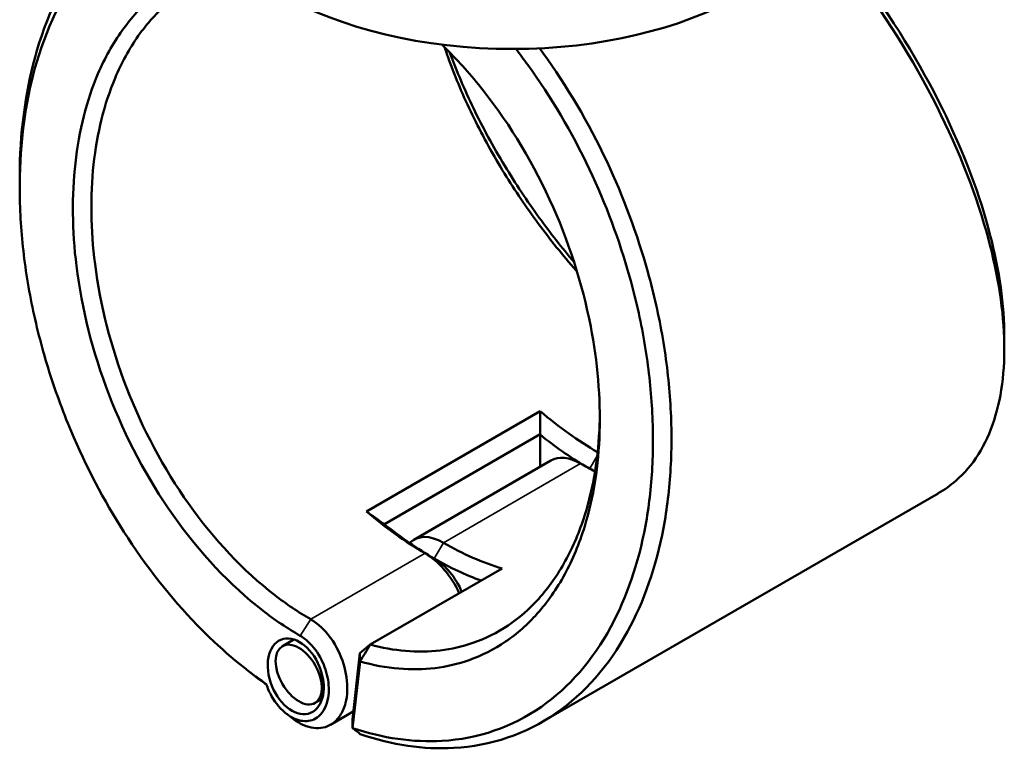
# Model space of a CAD drawing. Header units: millimetres. Extents: x 0 to 926, y 0 to 964.
# Tile 14 of 17: x 656 to 808, y 709 to 821. Entities that reach past the tile are written whole.
import ezdxf

# ---------------------------------------------------------------- set-up
doc = ezdxf.new("R2010")
doc.units = ezdxf.units.MM
doc.layers.add('Visible (ANSI)', color=7, linetype='Continuous', lineweight=50)
doc.layers.add('Visible Narrow (ANSI)', color=7, linetype='Continuous', lineweight=35)

msp = doc.modelspace()

# ---------------------------------------------------------------- linework, layer by layer
at = {"layer": 'Visible (ANSI)'}
for p, q in [((736.359, 760.889), (709.525, 745.396)), ((712.293, 743.415), (736.353, 757.306)), ((736.326, 752.28), (736.326, 757.259)), ((738.004, 753.249), (716.826, 741.022)), ((797.824, 748.189), (736.666, 712.879)), ((710.108, 724.825), (730.459, 736.575)), ((698.314, 725.599), (696.542, 724.577)), ((708.502, 723.508), (710.108, 724.825)), ((708.502, 723.508), (707.354, 713.259)), ((708.528, 722.221), (708.502, 723.508)), ((707.375, 711.93), (708.528, 722.221)), ((702.674, 716.431), (701.602, 715.812)), ((707.49, 714.478), (703.964, 712.442)), ((707.354, 713.259), (707.375, 711.93))]:
    msp.add_line(p, q, dxfattribs=at)
for centre, major_axis, start_param, end_param in [((731.995, 846.274), (51, 0), 3.0796893, 6.1486041), ((745.413, 799.336), (-27.5, 47.631), 2.1212537, 2.3511153), ((743.998, 798.519), (28.5, -49.363), 5.3062676, 5.4800857), ((742.584, 745.316), (-4.58, 7.933), 5.4977871, 6.2831853), ((742.584, 797.703), (27.5, -47.631), 5.4977871, 5.5551949), ((718.578, 783.842), (27.5, -47.631), 5.2628463, 5.4977871), ((719.992, 784.659), (-28.5, 49.363), 2.1646749, 2.3561945), ((721.406, 733.089), (-4.58, 7.933), 5.4977871, 6.4360614), ((721.406, 785.475), (-27.5, 47.631), 2.3561945, 2.5911353), ((718.578, 731.456), (4.58, -7.933), 1.405445, 2.3561945), ((719.992, 732.273), (-3.58, 6.201), 4.5002246, 5.4977871), ((719.992, 784.659), (28.5, -49.363), 5.4977871, 5.6779718)]:
    msp.add_ellipse(centre, major_axis=major_axis, ratio=0.5773503, start_param=start_param, end_param=end_param, dxfattribs=at)
for centre, major_axis, ratio in [((698.596, 719.92), (2.289, -5.647), 0.6499547), ((699.072, 720.195), (2.53, -4.382), 0.5773503)]:
    msp.add_ellipse(centre, major_axis=major_axis, ratio=ratio, dxfattribs=at)
for points, knots in [([(681.301, 843.057), (681.056, 842.974), (680.812, 842.888), (675.327, 840.871), (670.661, 837.472), (663.285, 828.426), (660.485, 822.91), (657.003, 811.046), (656.108, 804.878), (655.986, 798.38), (655.976, 797.858), (655.972, 797.334), (655.972, 796.807)], [0.6546326, 0.6546326, 0.6546326, 0.6546326, 0.6713834, 0.6713834, 1.034028, 1.034028, 1.377619, 1.377619, 1.6804056, 1.6804056, 1.6804056, 1.704742, 1.704742, 1.704742, 1.704742]), ([(694.042, 718.732), (690.357, 721.282), (686.769, 724.346), (679.269, 732.073), (675.448, 736.936), (668.949, 747.117), (666.203, 752.362), (662.563, 761.014), (661.372, 764.287), (659.33, 770.899), (658.48, 774.237), (657.139, 780.9), (656.649, 784.225), (656.041, 790.788), (655.922, 794.025), (655.991, 797.18), (656.128, 803.492), (657.018, 809.475), (660.44, 820.968), (663.177, 826.302), (670.365, 835.036), (674.902, 838.308), (680.616, 840.386), (681.25, 840.592), (681.892, 840.776)], [-3.0557292, -3.0557292, -3.0557292, -3.0557292, -2.8238073, -2.8238073, -2.5433475, -2.5433475, -2.2859788, -2.2859788, -2.1345855, -2.1345855, -1.9831922, -1.9831922, -1.8317989, -1.8317989, -1.6804056, -1.6804056, -1.6804056, -1.377619, -1.377619, -1.034028, -1.034028, -0.6713834, -0.6713834, -0.6267685, -0.6267685, -0.6267685, -0.6267685]), ([(779.36, 835.356), (780.32, 834.224), (781.266, 833.074), (787.524, 825.208), (792.302, 817.948), (799.936, 803.634), (802.879, 796.594), (806.649, 783.972), (807.686, 778.318), (807.95, 773.179), (808.083, 770.609), (808.023, 768.167), (807.52, 763.595), (807.077, 761.465), (805.821, 757.563), (805.007, 755.792), (803.026, 752.649), (801.859, 751.277), (799.691, 749.39), (798.787, 748.746), (797.824, 748.19)], [-2.5614505, -2.5614505, -2.5614505, -2.5614505, -2.4982224, -2.4982224, -2.1356112, -2.1356112, -1.7920905, -1.7920905, -1.4892735, -1.4892735, -1.4892735, -1.337865, -1.337865, -1.1864566, -1.1864566, -1.0350481, -1.0350481, -0.8836396, -0.8836396, -0.7881664, -0.7881664, -0.7881664, -0.7881664]), ([(808.019, 772.404), (808.019, 773.297), (807.993, 774.208), (807.942, 775.136), (807.666, 780.147), (806.638, 785.651), (802.938, 797.923), (800.062, 804.759), (792.626, 818.637), (787.982, 825.667), (781.799, 833.416), (780.767, 834.664), (779.717, 835.887)], [1.4331936, 1.4331936, 1.4331936, 1.4331936, 1.4892735, 1.4892735, 1.4892735, 1.7920905, 1.7920905, 2.1356112, 2.1356112, 2.4982224, 2.4982224, 2.5692374, 2.5692374, 2.5692374, 2.5692374]), ([(688.877, 830.548), (688.569, 830.502), (688.262, 830.449), (685.866, 829.994), (683.856, 829.335), (680.057, 827.513), (678.267, 826.35), (674.842, 823.455), (673.226, 821.688), (670.359, 817.672), (669.108, 815.423), (666.309, 808.879), (665.127, 804.218), (664.565, 799.198), (664.002, 794.178), (664.06, 788.801), (665.547, 776.725), (667.248, 769.978), (672.289, 756.835), (675.675, 750.459), (683.756, 739.01), (688.481, 733.983), (695.395, 728.628), (697.337, 727.319), (699.298, 726.186)], [-2.6004367, -2.6004367, -2.6004367, -2.6004367, -2.5757088, -2.5757088, -2.4062161, -2.4062161, -2.2367234, -2.2367234, -2.0551872, -2.0551872, -1.873651, -1.873651, -1.5707963, -1.5707963, -1.5707963, -1.2679417, -1.2679417, -0.9048692, -0.9048692, -0.5307408, -0.5307408, -0.1459544, -0.1459544, 0, 0, 0, 0]), ([(700.906, 728.732), (699.023, 729.819), (697.16, 731.075), (690.524, 736.21), (685.984, 741.026), (678.209, 752.008), (674.943, 758.128), (670.063, 770.765), (668.405, 777.262), (666.933, 788.912), (666.857, 794.108), (667.38, 798.967), (667.903, 803.825), (669.026, 808.344), (671.703, 814.698), (672.903, 816.883), (675.659, 820.791), (677.214, 822.512), (680.517, 825.336), (682.244, 826.472), (685.914, 828.255), (687.857, 828.902), (690.001, 829.319), (690.123, 829.341), (690.245, 829.363)], [0, 0, 0, 0, 0.1459544, 0.1459544, 0.5307408, 0.5307408, 0.9048692, 0.9048692, 1.2679417, 1.2679417, 1.5707963, 1.5707963, 1.5707963, 1.873651, 1.873651, 2.0551872, 2.0551872, 2.2367234, 2.2367234, 2.4062161, 2.4062161, 2.5757088, 2.5757088, 2.5858942, 2.5858942, 2.5858942, 2.5858942]), ([(732.593, 816.831), (733.211, 816.035), (733.82, 815.225), (738.025, 809.434), (741.249, 803.969), (746.487, 792.882), (748.573, 787.302), (751.086, 778.338), (751.844, 774.995), (752.995, 768.343), (753.389, 765.033), (753.802, 758.522), (753.823, 755.32), (753.49, 749.098), (753.136, 746.078), (752.6, 743.184), (751.527, 737.395), (749.719, 732.111), (744.461, 722.412), (740.819, 718.219), (732.018, 712.076), (726.784, 710.277), (716.745, 709.698), (712.078, 710.366), (707.375, 711.93)], [-2.6761061, -2.6761061, -2.6761061, -2.6761061, -2.630053, -2.630053, -2.3523018, -2.3523018, -2.0949074, -2.0949074, -1.9434989, -1.9434989, -1.7920905, -1.7920905, -1.640682, -1.640682, -1.4892735, -1.4892735, -1.4892735, -1.1864566, -1.1864566, -0.842243, -0.842243, -0.4777172, -0.4777172, -0.1887605, -0.1887605, -0.1887605, -0.1887605]), ([(708.528, 722.221), (710.554, 721.648), (712.567, 721.277), (718.339, 720.795), (722, 721.241), (727.36, 723.134), (729.247, 724.092), (732.77, 726.493), (734.406, 727.937), (737.486, 731.387), (738.908, 733.426), (741.364, 737.948), (742.397, 740.431), (744.591, 747.534), (745.372, 752.477), (745.528, 757.701), (745.685, 762.926), (745.216, 768.43), (742.857, 780.604), (740.699, 787.285), (734.832, 800.058), (731.08, 806.121), (725.008, 813.557), (723.115, 815.613), (721.155, 817.498)], [-2.9142727, -2.9142727, -2.9142727, -2.9142727, -2.764311, -2.764311, -2.476217, -2.476217, -2.30675, -2.30675, -2.1372829, -2.1372829, -1.9557219, -1.9557219, -1.7741609, -1.7741609, -1.4715087, -1.4715087, -1.4715087, -1.1688566, -1.1688566, -0.8058694, -0.8058694, -0.4319915, -0.4319915, -0.2743565, -0.2743565, -0.2743565, -0.2743565]), ([(708.572, 710.994), (713.482, 709.323), (718.36, 708.6), (728.748, 709.173), (734.127, 711), (743.185, 717.264), (746.941, 721.547), (752.379, 731.473), (754.256, 736.887), (755.379, 742.827), (755.94, 745.796), (756.313, 748.897), (756.676, 755.289), (756.664, 758.58), (756.257, 765.278), (755.861, 768.685), (754.692, 775.535), (753.919, 778.979), (751.348, 788.222), (749.208, 793.981), (743.82, 805.431), (740.498, 811.08), (736.604, 816.456), (736.43, 816.694), (736.255, 816.932)], [0.1836005, 0.1836005, 0.1836005, 0.1836005, 0.4777172, 0.4777172, 0.842243, 0.842243, 1.1864566, 1.1864566, 1.4892735, 1.4892735, 1.4892735, 1.640682, 1.640682, 1.7920905, 1.7920905, 1.9434989, 1.9434989, 2.0949074, 2.0949074, 2.3523018, 2.3523018, 2.630053, 2.630053, 2.6430102, 2.6430102, 2.6430102, 2.6430102]), ([(721.593, 817.077), (721.804, 816.444), (722.026, 815.808), (723.279, 812.351), (724.495, 809.487), (727.275, 803.758), (728.838, 800.894), (732.148, 795.446), (733.876, 792.856), (737.539, 787.831), (739.474, 785.396), (741.669, 782.862), (741.852, 782.652), (742.036, 782.443)], [-1.30909499, -1.30909499, -1.30909499, -1.30909499, -1.2679417, -1.2679417, -1.08640545, -1.08640545, -0.9048692, -0.9048692, -0.73537653, -0.73537653, -0.56588386, -0.56588386, -0.55049882, -0.55049882, -0.55049882, -0.55049882]), ([(741.575, 783.916), (739.711, 786.114), (737.915, 788.401), (734.308, 793.369), (732.518, 796.065), (729.093, 801.731), (727.477, 804.708), (724.658, 810.557), (723.443, 813.43), (722.416, 816.256)], [0.58307133, 0.58307133, 0.58307133, 0.58307133, 0.73537653, 0.73537653, 0.9048692, 0.9048692, 1.08640545, 1.08640545, 1.26187356, 1.26187356, 1.26187356, 1.26187356]), ([(745.554, 760.393), (745.549, 759.9), (745.538, 759.409), (745.522, 758.921), (745.351, 753.883), (744.577, 749.124), (742.431, 742.298), (741.424, 739.914), (739.037, 735.578), (737.658, 733.625), (734.676, 730.324), (733.095, 728.945), (729.695, 726.655), (727.875, 725.744), (722.712, 723.947), (719.191, 723.531), (713.755, 723.998), (711.938, 724.326), (710.108, 724.825)], [1.4421718, 1.4421718, 1.4421718, 1.4421718, 1.4715087, 1.4715087, 1.4715087, 1.7741609, 1.7741609, 1.9557219, 1.9557219, 2.1372829, 2.1372829, 2.30675, 2.30675, 2.476217, 2.476217, 2.764311, 2.764311, 2.9054762, 2.9054762, 2.9054762, 2.9054762]), ([(698.24, 713.325), (698.263, 713.307), (698.287, 713.289), (699.305, 712.529), (700.362, 712.071), (702.375, 711.822), (703.329, 712.026), (704.636, 712.869), (705.08, 713.315), (705.444, 713.866), (705.808, 714.417), (706.093, 715.072), (706.587, 716.98), (706.645, 718.356), (706.248, 721.141), (705.818, 722.542), (704.488, 725.278), (703.542, 726.582), (701.972, 728.029), (701.444, 728.422), (700.906, 728.732)], [-3.2826965, -3.2826965, -3.2826965, -3.2826965, -3.2709909, -3.2709909, -2.7840076, -2.7840076, -2.3010087, -2.3010087, -1.9991344, -1.9991344, -1.9991344, -1.6972602, -1.6972602, -1.2142613, -1.2142613, -0.754496, -0.754496, -0.2416886, -0.2416886, 0, 0, 0, 0]), ([(699.298, 726.186), (699.705, 725.952), (700.105, 725.656), (701.296, 724.568), (702.022, 723.589), (703.063, 721.509), (703.414, 720.432), (703.764, 718.262), (703.745, 717.171), (703.395, 715.638), (703.184, 715.105), (702.907, 714.653), (702.631, 714.202), (702.288, 713.831), (701.266, 713.122), (700.508, 712.938), (698.898, 713.116), (698.047, 713.481), (696.345, 714.76), (695.513, 715.739), (694.541, 717.463), (694.261, 718.09), (694.042, 718.732)], [0, 0, 0, 0, 0.2416886, 0.2416886, 0.754496, 0.754496, 1.2142613, 1.2142613, 1.6972602, 1.6972602, 1.9991344, 1.9991344, 1.9991344, 2.3010087, 2.3010087, 2.7840076, 2.7840076, 3.2709909, 3.2709909, 3.8218289, 3.8218289, 4.1046277, 4.1046277, 4.1046277, 4.1046277]), ([(708.528, 722.221), (708.791, 722.655), (709.054, 723.089), (709.581, 723.957), (709.844, 724.391), (710.108, 724.825)], [-0.3050467, -0.3050467, -0.3050467, -0.3050467, -0.15256078, -0.15256078, 0, 0, 0, 0]), ([(708.572, 710.994), (708.373, 711.15), (708.173, 711.306), (707.774, 711.618), (707.575, 711.774), (707.375, 711.93)], [-0.26552249, -0.26552249, -0.26552249, -0.26552249, -0.13277778, -0.13277778, 0, 0, 0, 0])]:
    msp.add_open_spline(points, degree=3, knots=knots, dxfattribs=at)
for points in [[(655.972, 795.455), (655.972, 795.906), (655.972, 796.356), (655.972, 796.807)], [(808.019, 772.404), (808.019, 771.797), (808.019, 771.189), (808.019, 770.581)], [(736.359, 760.889), (736.37, 759.693), (736.367, 758.498), (736.353, 757.306)], [(709.525, 745.396), (710.441, 744.723), (711.366, 744.063), (712.293, 743.415)], [(692.631, 719.722), (692.287, 719.984), (691.944, 720.245), (691.6, 720.507)], [(692.631, 719.722), (693.108, 719.358), (693.588, 719.002), (694.069, 718.654)], [(698.24, 713.325), (697.896, 713.587), (697.553, 713.849), (697.209, 714.111)]]:
    msp.add_open_spline(points, degree=3, dxfattribs=at)
for points, weights in [([(736.353, 757.306), (736.34, 757.283), (736.326, 757.259)], [1.1693365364, 1.16933031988, 1.16932396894]), ([(712.32, 743.399), (712.307, 743.407), (712.293, 743.415)], [1.16932396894, 1.16933031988, 1.1693365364])]:
    msp.add_rational_spline(points, weights, degree=2, dxfattribs=at)
at = {"layer": 'Visible Narrow (ANSI)'}
for p, q in [((721.406, 740.568), (742.584, 752.795)), ((744.011, 752.001), (745.151, 753.975)), ((719.992, 738.119), (721.406, 740.568)), ((718.578, 738.935), (700.906, 728.732)), ((719.992, 738.119), (718.578, 738.935)), ((699.298, 726.186), (700.906, 728.732))]:
    msp.add_line(p, q, dxfattribs=at)

doc.saveas('drawing.dxf')
